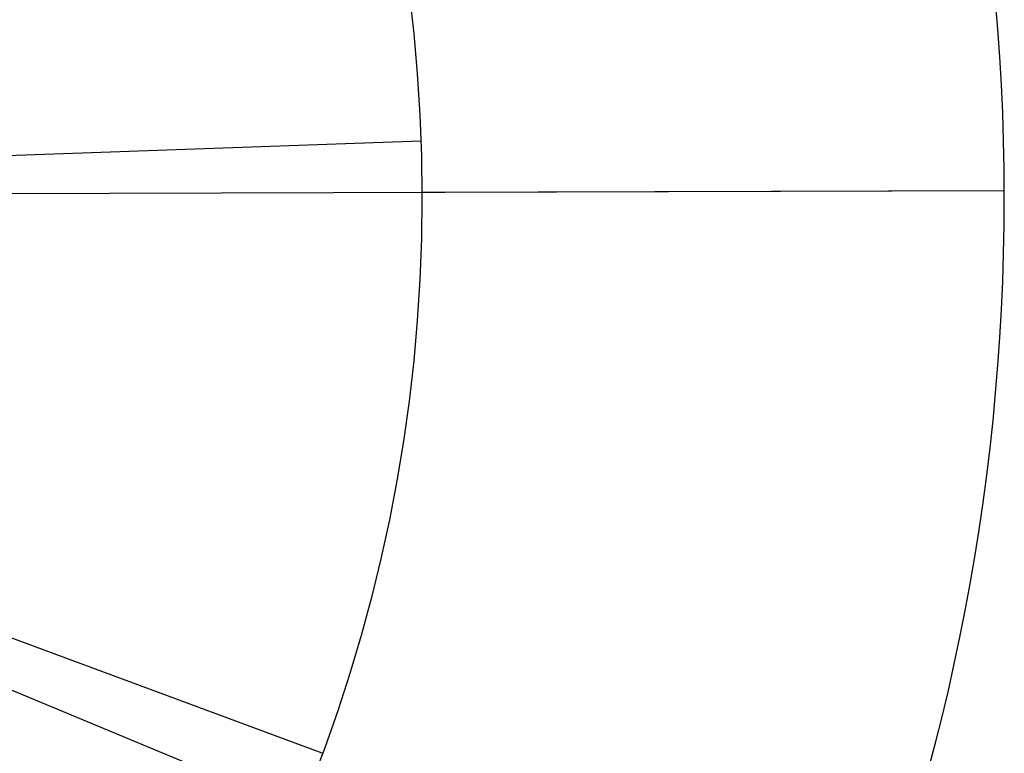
# Model space of a CAD drawing. Extents: x -3378 to 3007, y -425 to 173.
# Tile 186 of 256: x -395.44 to -388.67, y -282.89 to -277.86. Entities that reach past the tile are written whole.
import ezdxf

# ---------------------------------------------------------------- set-up
doc = ezdxf.new("R2010")
doc.units = 0
doc.layers.add('PREDEFINITO', color=7, linetype='CONTINUOUS')

msp = doc.modelspace()

# ---------------------------------------------------------------- linework, layer by layer
at = {"layer": 'PREDEFINITO'}
for p, q in [((-400.1758, -278.9513, 1239), (-392.6804, -278.6877, 1239)), ((-392.6804, -278.6877, 1235), (-392.6804, -278.6877, 1239)), ((-388.6737, -279.0308, 3155), (-400.1736, -279.0641, 3155)), ((-388.6737, -279.0308, 3175), (-392.6737, -279.0424, 3175)), ((-388.6737, -279.0308, 3155), (-388.6737, -279.0308, 3175)), ((-393.3582, -282.8942, 3171), (-400.3914, -280.2897, 3171)), ((-389.8154, -284.8145, 1255), (-400.44, -280.4137, 1255)), ((-389.8154, -284.8145, 3155), (-400.44, -280.4137, 3155))]:
    msp.add_line(p, q, dxfattribs=at)
at = {"layer": 'PREDEFINITO', "extrusion": (8.20358e-15, 1.98052e-14, -1)}
for centre in [(403.6736, -279.0743, -1255), (403.6736, -279.0743, -1235), (403.6736, -279.0743, -1245)]:
    msp.add_circle(centre, 15, dxfattribs=at)
at = {"layer": 'PREDEFINITO', "extrusion": (-1.98052e-14, -8.20358e-15, -1)}
for centre in [(403.6736, -279.0743, -1255), (403.6736, -279.0743, -1235), (403.6736, -279.0743, -1245)]:
    msp.add_circle(centre, 15, dxfattribs=at)
at = {"layer": 'PREDEFINITO', "extrusion": (1.98052e-14, 8.20358e-15, -1)}
for centre in [(403.6736, -279.0743, -3155), (403.6736, -279.0743, -3175), (403.6736, -279.0743, -3165)]:
    msp.add_circle(centre, 15, dxfattribs=at)
at = {"layer": 'PREDEFINITO', "extrusion": (1.51143e-14, 1.52021e-14, -1)}
for centre in [(403.6736, -279.0743, -3155), (403.6736, -279.0743, -3175), (403.6736, -279.0743, -3165)]:
    msp.add_circle(centre, 15, dxfattribs=at)
at = {"layer": 'PREDEFINITO', "extrusion": (0, 0, -1)}
for centre in [(403.6736, -279.0743, -1255), (403.6736, -279.0743, -3155), (403.6736, -279.0743, -2205)]:
    msp.add_circle(centre, 15, dxfattribs=at)
at = {"layer": 'PREDEFINITO'}
for centre in [(-403.6736, -279.0743, 1235), (-403.6736, -279.0743, 1239), (-403.6736, -279.0743, 1237), (-403.6736, -279.0743, 1235), (-403.6736, -279.0743, 1239), (-403.6736, -279.0743, 1237), (-403.6736, -279.0743, 3175), (-403.6736, -279.0743, 3171), (-403.6736, -279.0743, 3173), (-403.6736, -279.0743, 3175), (-403.6736, -279.0743, 3171), (-403.6736, -279.0743, 3173)]:
    msp.add_circle(centre, 11, dxfattribs=at)

doc.saveas('drawing.dxf')
